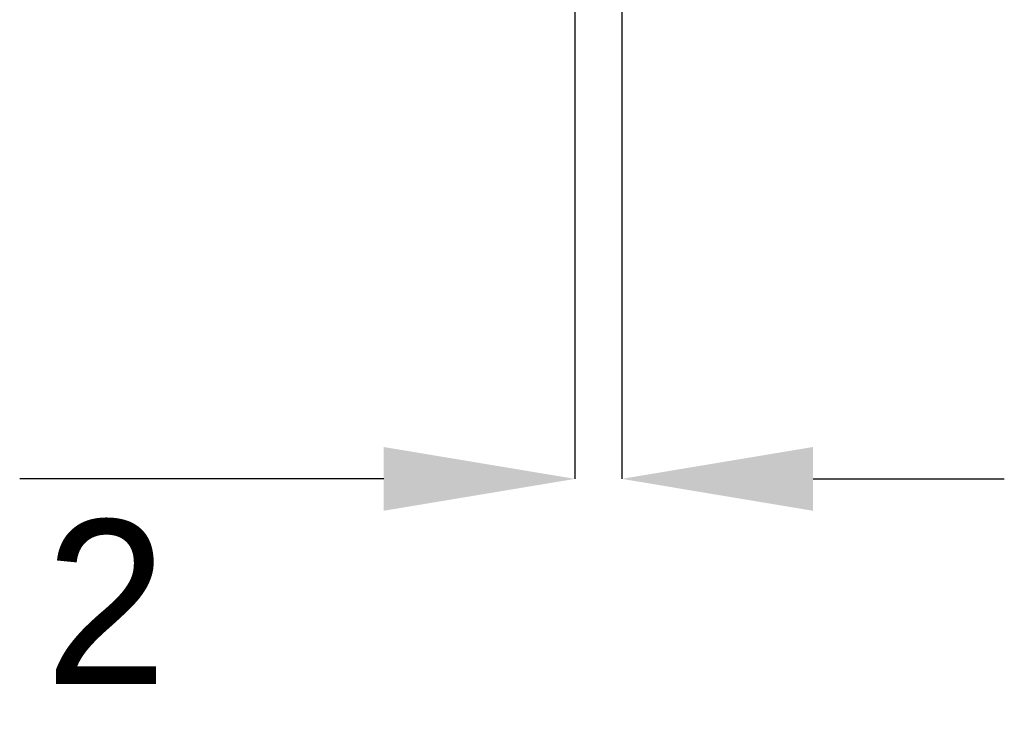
# Model space of a CAD drawing. Header units: millimetres. Extents: x 10 to 553, y 34 to 418.
# Tile 3 of 10: x 255 to 297, y 171 to 202. Entities that reach past the tile are written whole.
import ezdxf

# ---------------------------------------------------------------- set-up
doc = ezdxf.new("R2010")
doc.units = ezdxf.units.MM
doc.header["$LTSCALE"] = 2
doc.header["$PDSIZE"] = -1
doc.layers.add('7标注层', color=3, linetype='Continuous')
doc.styles.add('SLDTEXTSTYLE5', font='TXT', dxfattribs={"width": 0.7})
doc.dimstyles.new('SLDDIMSTYLE0', dxfattribs={"dimtxt": 7, "dimasz": 8.16, "dimexe": 0, "dimexo": 0.0625, "dimgap": 1.75, "dimtad": 2, "dimrnd": 1e-09, "dimzin": 12, "dimdsep": 46, "dimtxsty": 'SLDTEXTSTYLE5', "dimsah": 1, "dimcen": 0.09, "dimadec": 0, "dimazin": 3, "dimtfac": 1, "dimtofl": 0, "dimtmove": 0, "dimatfit": 3, "dimfxl": 1, "dimfrac": 2, "dimtolj": 1, "dimtzin": 12, "dimarcsym": 0})

# ---------------------------------------------------------------- blocks, each defined once
blk = doc.blocks.new('_D_7')
at = {"layer": '7标注层', "color": 0, "lineweight": -2, "transparency": 16777216}
for p, q in [((278.732, 261.183), (278.732, 181.999)), ((280.732, 261.183), (280.732, 181.999)), ((270.572, 181.999), (255.04, 181.999)), ((288.892, 181.999), (297.052, 181.999))]:
    blk.add_line(p, q, dxfattribs=at)
at = {"layer": '7标注层', "color": 0, "transparency": 16777216}
for points in [[(270.572, 183.359), (270.572, 180.639), (278.732, 181.999)], [(288.892, 183.359), (288.892, 180.639), (280.732, 181.999)]]:
    blk.add_solid(points, dxfattribs=at)
at = {"layer": 'Defpoints', "color": 0, "transparency": 16777216}
for p in [(278.732, 261.246), (280.732, 261.246), (280.732, 181.999)]:
    blk.add_point(p, dxfattribs=at)
at = {"layer": '7标注层', "color": 0, "transparency": 16777216, "insert": (258.726, 180.249), "char_height": 7, "attachment_point": 2}
blk.add_mtext('\\A1;2', dxfattribs=at)

msp = doc.modelspace()

# ---------------------------------------------------------------- dimensions: what is measured, and where the dimension line sits
at = {"layer": '7标注层'}
dim = msp.add_linear_dim(base=(280.732, 181.999), p1=(278.732, 261.246), p2=(280.732, 261.246), dimstyle='SLDDIMSTYLE0', override={"dimtxsty": 'Standard'}, dxfattribs=at)
dim.commit()
dim.dimension.update_dxf_attribs({"geometry": '_D_7', "text_midpoint": (258.726, 181.999), "dimtype": 160})

doc.saveas('drawing.dxf')
